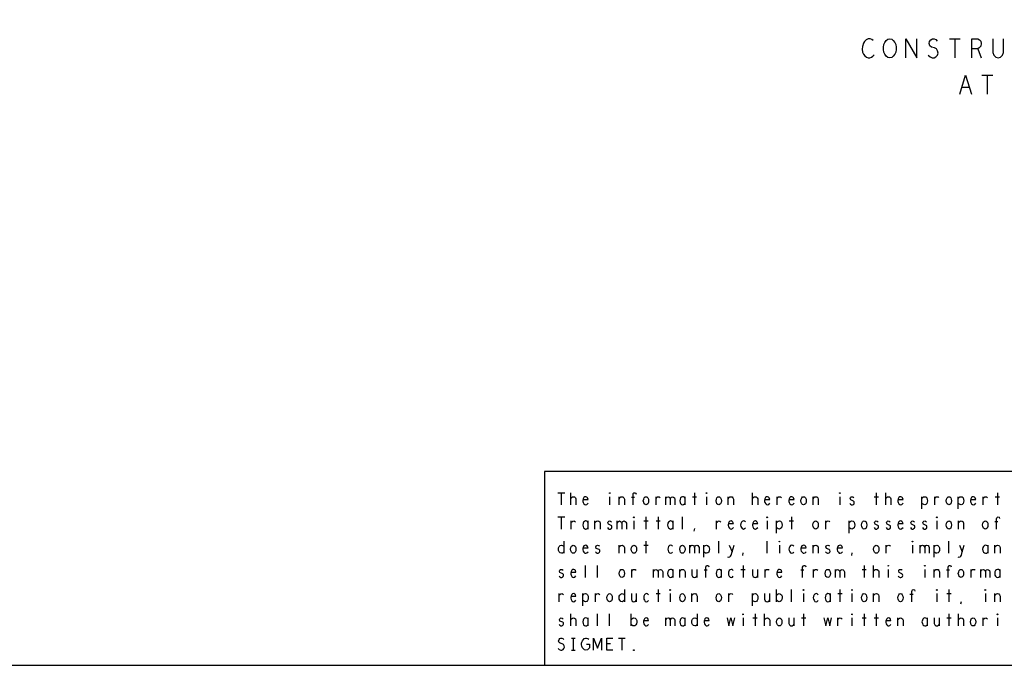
# Model space of a CAD drawing. Extents: x 28 to 61, y 25 to 46.
# Tile 31 of 49: x 44.4 to 52.6, y 25 to 30.3. Entities that reach past the tile are written whole.
import ezdxf

# ---------------------------------------------------------------- set-up
doc = ezdxf.new("R2010")
doc.units = 0
doc.layers.add('RVP8-IFD_E_fab', color=2, linetype='CONTINUOUS')

msp = doc.modelspace()

# ---------------------------------------------------------------- linework, layer by layer
at = {"layer": 'RVP8-IFD_E_fab'}
for points in [[(27.97, 24.965), (60.97, 24.965), (60.97, 45.965), (27.97, 45.965), (27.97, 24.965), (27.97, 24.965)], [(51.619, 29.98), (51.603, 29.983), (51.59, 29.993), (51.578, 30.009), (51.57, 30.027), (51.566, 30.048), (51.566, 30.068), (51.57, 30.089), (51.578, 30.107), (51.59, 30.123), (51.603, 30.133), (51.619, 30.136), (51.635, 30.133), (51.648, 30.123), (51.66, 30.107), (51.668, 30.089), (51.672, 30.068), (51.672, 30.048), (51.668, 30.027), (51.66, 30.009), (51.648, 29.993), (51.635, 29.983), (51.619, 29.98)], [(49.307, 26.383), (49.305, 26.385), (49.305, 26.388), (49.307, 26.39), (49.31, 26.388), (49.31, 26.385), (49.307, 26.383)], [(49.607, 26.29), (49.6, 26.292), (49.592, 26.298), (49.588, 26.31), (49.585, 26.323), (49.588, 26.337), (49.592, 26.348), (49.6, 26.355), (49.607, 26.357), (49.615, 26.355), (49.623, 26.348), (49.627, 26.337), (49.629, 26.323), (49.627, 26.31), (49.623, 26.298), (49.615, 26.292), (49.607, 26.29)], [(50.107, 26.383), (50.105, 26.385), (50.105, 26.388), (50.107, 26.39), (50.11, 26.388), (50.11, 26.385), (50.107, 26.383)], [(50.208, 26.29), (50.2, 26.292), (50.193, 26.298), (50.188, 26.31), (50.185, 26.323), (50.188, 26.337), (50.193, 26.348), (50.2, 26.355), (50.208, 26.357), (50.215, 26.355), (50.222, 26.348), (50.228, 26.337), (50.229, 26.323), (50.228, 26.31), (50.222, 26.298), (50.215, 26.292), (50.208, 26.29)], [(50.908, 26.29), (50.9, 26.292), (50.893, 26.298), (50.888, 26.31), (50.885, 26.323), (50.888, 26.337), (50.893, 26.348), (50.9, 26.355), (50.908, 26.357), (50.915, 26.355), (50.923, 26.348), (50.928, 26.337), (50.929, 26.323), (50.928, 26.31), (50.923, 26.298), (50.915, 26.292), (50.908, 26.29)], [(51.208, 26.383), (51.205, 26.385), (51.205, 26.388), (51.208, 26.39), (51.21, 26.388), (51.21, 26.385), (51.208, 26.383)], [(52.107, 26.29), (52.1, 26.292), (52.092, 26.298), (52.088, 26.31), (52.085, 26.323), (52.088, 26.337), (52.092, 26.348), (52.1, 26.355), (52.107, 26.357), (52.115, 26.355), (52.123, 26.348), (52.127, 26.337), (52.129, 26.323), (52.127, 26.31), (52.123, 26.298), (52.115, 26.292), (52.107, 26.29)], [(49.507, 26.183), (49.505, 26.185), (49.505, 26.188), (49.507, 26.19), (49.51, 26.188), (49.51, 26.185), (49.507, 26.183)], [(50.607, 26.183), (50.605, 26.185), (50.605, 26.188), (50.607, 26.19), (50.61, 26.188), (50.61, 26.185), (50.607, 26.183)], [(52.007, 26.183), (52.005, 26.185), (52.005, 26.188), (52.007, 26.19), (52.01, 26.188), (52.01, 26.185), (52.007, 26.183)], [(51.007, 26.09), (51, 26.092), (50.993, 26.098), (50.987, 26.11), (50.985, 26.123), (50.987, 26.137), (50.993, 26.148), (51, 26.155), (51.007, 26.157), (51.015, 26.155), (51.022, 26.148), (51.028, 26.137), (51.029, 26.123), (51.028, 26.11), (51.022, 26.098), (51.015, 26.092), (51.007, 26.09)], [(51.408, 26.09), (51.4, 26.092), (51.393, 26.098), (51.388, 26.11), (51.385, 26.123), (51.388, 26.137), (51.393, 26.148), (51.4, 26.155), (51.408, 26.157), (51.415, 26.155), (51.423, 26.148), (51.428, 26.137), (51.429, 26.123), (51.428, 26.11), (51.423, 26.098), (51.415, 26.092), (51.408, 26.09)], [(52.107, 26.09), (52.1, 26.092), (52.092, 26.098), (52.088, 26.11), (52.085, 26.123), (52.088, 26.137), (52.092, 26.148), (52.1, 26.155), (52.107, 26.157), (52.115, 26.155), (52.123, 26.148), (52.127, 26.137), (52.129, 26.123), (52.127, 26.11), (52.123, 26.098), (52.115, 26.092), (52.107, 26.09)], [(52.408, 26.09), (52.4, 26.092), (52.393, 26.098), (52.388, 26.11), (52.385, 26.123), (52.388, 26.137), (52.393, 26.148), (52.4, 26.155), (52.408, 26.157), (52.415, 26.155), (52.423, 26.148), (52.428, 26.137), (52.429, 26.123), (52.428, 26.11), (52.423, 26.098), (52.415, 26.092), (52.408, 26.09)], [(49.007, 25.89), (49, 25.892), (48.993, 25.898), (48.987, 25.91), (48.985, 25.923), (48.987, 25.937), (48.993, 25.948), (49, 25.955), (49.007, 25.957), (49.015, 25.955), (49.022, 25.948), (49.028, 25.937), (49.029, 25.923), (49.028, 25.91), (49.022, 25.898), (49.015, 25.892), (49.007, 25.89)], [(49.507, 25.89), (49.5, 25.892), (49.493, 25.898), (49.487, 25.91), (49.485, 25.923), (49.487, 25.937), (49.493, 25.948), (49.5, 25.955), (49.507, 25.957), (49.515, 25.955), (49.522, 25.948), (49.528, 25.937), (49.529, 25.923), (49.528, 25.91), (49.522, 25.898), (49.515, 25.892), (49.507, 25.89)], [(49.908, 25.89), (49.9, 25.892), (49.893, 25.898), (49.888, 25.91), (49.885, 25.923), (49.888, 25.937), (49.893, 25.948), (49.9, 25.955), (49.908, 25.957), (49.915, 25.955), (49.923, 25.948), (49.928, 25.937), (49.929, 25.923), (49.928, 25.91), (49.923, 25.898), (49.915, 25.892), (49.908, 25.89)], [(50.708, 25.983), (50.705, 25.985), (50.705, 25.988), (50.708, 25.99), (50.71, 25.988), (50.71, 25.985), (50.708, 25.983)], [(51.507, 25.89), (51.5, 25.892), (51.493, 25.898), (51.487, 25.91), (51.485, 25.923), (51.487, 25.937), (51.493, 25.948), (51.5, 25.955), (51.507, 25.957), (51.515, 25.955), (51.522, 25.948), (51.528, 25.937), (51.529, 25.923), (51.528, 25.91), (51.522, 25.898), (51.515, 25.892), (51.507, 25.89)], [(51.807, 25.983), (51.805, 25.985), (51.805, 25.988), (51.807, 25.99), (51.81, 25.988), (51.81, 25.985), (51.807, 25.983)], [(51.607, 25.783), (51.605, 25.785), (51.605, 25.788), (51.607, 25.79), (51.61, 25.788), (51.61, 25.785), (51.607, 25.783)], [(51.908, 25.783), (51.905, 25.785), (51.905, 25.788), (51.908, 25.79), (51.91, 25.788), (51.91, 25.785), (51.908, 25.783)], [(49.408, 25.69), (49.4, 25.692), (49.393, 25.698), (49.388, 25.71), (49.385, 25.723), (49.388, 25.737), (49.393, 25.748), (49.4, 25.755), (49.408, 25.757), (49.415, 25.755), (49.423, 25.748), (49.428, 25.737), (49.429, 25.723), (49.428, 25.71), (49.423, 25.698), (49.415, 25.692), (49.408, 25.69)], [(51.107, 25.69), (51.1, 25.692), (51.092, 25.698), (51.088, 25.71), (51.085, 25.723), (51.088, 25.737), (51.092, 25.748), (51.1, 25.755), (51.107, 25.757), (51.115, 25.755), (51.123, 25.748), (51.127, 25.737), (51.129, 25.723), (51.127, 25.71), (51.123, 25.698), (51.115, 25.692), (51.107, 25.69)], [(52.208, 25.69), (52.2, 25.692), (52.193, 25.698), (52.188, 25.71), (52.185, 25.723), (52.188, 25.737), (52.193, 25.748), (52.2, 25.755), (52.208, 25.757), (52.215, 25.755), (52.222, 25.748), (52.228, 25.737), (52.229, 25.723), (52.228, 25.71), (52.222, 25.698), (52.215, 25.692), (52.208, 25.69)], [(49.307, 25.49), (49.3, 25.492), (49.292, 25.498), (49.287, 25.51), (49.285, 25.523), (49.287, 25.537), (49.292, 25.548), (49.3, 25.555), (49.307, 25.557), (49.315, 25.555), (49.322, 25.548), (49.327, 25.537), (49.329, 25.523), (49.327, 25.51), (49.322, 25.498), (49.315, 25.492), (49.307, 25.49)], [(49.807, 25.583), (49.805, 25.585), (49.805, 25.588), (49.807, 25.59), (49.81, 25.588), (49.81, 25.585), (49.807, 25.583)], [(49.908, 25.49), (49.9, 25.492), (49.893, 25.498), (49.888, 25.51), (49.885, 25.523), (49.888, 25.537), (49.893, 25.548), (49.9, 25.555), (49.908, 25.557), (49.915, 25.555), (49.923, 25.548), (49.928, 25.537), (49.929, 25.523), (49.928, 25.51), (49.923, 25.498), (49.915, 25.492), (49.908, 25.49)], [(50.208, 25.49), (50.2, 25.492), (50.193, 25.498), (50.188, 25.51), (50.185, 25.523), (50.188, 25.537), (50.193, 25.548), (50.2, 25.555), (50.208, 25.557), (50.215, 25.555), (50.222, 25.548), (50.228, 25.537), (50.229, 25.523), (50.228, 25.51), (50.222, 25.498), (50.215, 25.492), (50.208, 25.49)], [(50.908, 25.583), (50.905, 25.585), (50.905, 25.588), (50.908, 25.59), (50.91, 25.588), (50.91, 25.585), (50.908, 25.583)], [(51.307, 25.583), (51.305, 25.585), (51.305, 25.588), (51.307, 25.59), (51.31, 25.588), (51.31, 25.585), (51.307, 25.583)], [(51.408, 25.49), (51.4, 25.492), (51.393, 25.498), (51.388, 25.51), (51.385, 25.523), (51.388, 25.537), (51.393, 25.548), (51.4, 25.555), (51.408, 25.557), (51.415, 25.555), (51.423, 25.548), (51.428, 25.537), (51.429, 25.523), (51.428, 25.51), (51.423, 25.498), (51.415, 25.492), (51.408, 25.49)], [(51.708, 25.49), (51.7, 25.492), (51.693, 25.498), (51.688, 25.51), (51.685, 25.523), (51.688, 25.537), (51.693, 25.548), (51.7, 25.555), (51.708, 25.557), (51.715, 25.555), (51.722, 25.548), (51.728, 25.537), (51.729, 25.523), (51.728, 25.51), (51.722, 25.498), (51.715, 25.492), (51.708, 25.49)], [(52.007, 25.583), (52.005, 25.585), (52.005, 25.588), (52.007, 25.59), (52.01, 25.588), (52.01, 25.585), (52.007, 25.583)], [(52.408, 25.583), (52.405, 25.585), (52.405, 25.588), (52.408, 25.59), (52.41, 25.588), (52.41, 25.585), (52.408, 25.583)], [(50.408, 25.383), (50.405, 25.385), (50.405, 25.388), (50.408, 25.39), (50.41, 25.388), (50.41, 25.385), (50.408, 25.383)], [(50.708, 25.29), (50.7, 25.292), (50.693, 25.298), (50.688, 25.31), (50.685, 25.323), (50.688, 25.337), (50.693, 25.348), (50.7, 25.355), (50.708, 25.357), (50.715, 25.355), (50.722, 25.348), (50.728, 25.337), (50.729, 25.323), (50.728, 25.31), (50.722, 25.298), (50.715, 25.292), (50.708, 25.29)], [(51.307, 25.383), (51.305, 25.385), (51.305, 25.388), (51.307, 25.39), (51.31, 25.388), (51.31, 25.385), (51.307, 25.383)], [(52.307, 25.29), (52.3, 25.292), (52.292, 25.298), (52.287, 25.31), (52.285, 25.323), (52.287, 25.337), (52.292, 25.348), (52.3, 25.355), (52.307, 25.357), (52.315, 25.355), (52.322, 25.348), (52.327, 25.337), (52.329, 25.323), (52.327, 25.31), (52.322, 25.298), (52.315, 25.292), (52.307, 25.29)], [(52.507, 25.383), (52.505, 25.385), (52.505, 25.388), (52.507, 25.39), (52.51, 25.388), (52.51, 25.385), (52.507, 25.383)], [(49.507, 25.087), (49.505, 25.088), (49.505, 25.092), (49.507, 25.093), (49.51, 25.092), (49.51, 25.088), (49.507, 25.087), (49.507, 25.087)]]:
    msp.add_lwpolyline(points, close=True, dxfattribs=at)
for points in [[(51.483, 30.123), (51.471, 30.131), (51.458, 30.136), (51.442, 30.136), (51.424, 30.128), (51.411, 30.115), (51.401, 30.1), (51.393, 30.074), (51.391, 30.05), (51.395, 30.027), (51.401, 30.011), (51.413, 29.996), (51.426, 29.985), (51.44, 29.98), (51.454, 29.98), (51.467, 29.985), (51.479, 29.993), (51.489, 30.003)], [(51.753, 29.98), (51.753, 30.136), (51.843, 29.98), (51.843, 30.136)], [(51.936, 30.001), (51.952, 29.988), (51.969, 29.98), (51.985, 29.98), (52, 29.988), (52.012, 30.001), (52.018, 30.019), (52.014, 30.037), (52.004, 30.053), (51.987, 30.063), (51.963, 30.068), (51.95, 30.079), (51.944, 30.097), (51.948, 30.115), (51.958, 30.128), (51.971, 30.136), (51.985, 30.136), (51.999, 30.131), (52.01, 30.118)], [(52.111, 30.136), (52.201, 30.136)], [(52.156, 30.136), (52.156, 29.98)], [(52.296, 29.98), (52.296, 30.136), (52.345, 30.136), (52.36, 30.128), (52.37, 30.118), (52.374, 30.097), (52.37, 30.076), (52.358, 30.063), (52.345, 30.055), (52.296, 30.055)], [(52.471, 30.136), (52.471, 30.024), (52.479, 30.001), (52.494, 29.985), (52.514, 29.98), (52.534, 29.985), (52.549, 30.001), (52.557, 30.024), (52.557, 30.136)], [(52.345, 30.055), (52.374, 29.98)], [(52.197, 29.68), (52.245, 29.836), (52.294, 29.68)], [(52.38, 29.836), (52.469, 29.836)], [(52.424, 29.836), (52.424, 29.68)], [(52.277, 29.735), (52.214, 29.735)], [(54.77, 26.565), (48.77, 26.565), (48.77, 24.965)], [(48.879, 26.39), (48.936, 26.39)], [(48.908, 26.39), (48.908, 26.29)], [(48.986, 26.29), (48.986, 26.39)], [(48.986, 26.342), (48.993, 26.35), (48.999, 26.355), (49.009, 26.357), (49.016, 26.355), (49.025, 26.348), (49.029, 26.338), (49.029, 26.29)], [(49.089, 26.335), (49.129, 26.335), (49.125, 26.347), (49.119, 26.353), (49.11, 26.357), (49.101, 26.355), (49.094, 26.35), (49.089, 26.338), (49.086, 26.328), (49.086, 26.318), (49.089, 26.308), (49.095, 26.298), (49.103, 26.292), (49.111, 26.29), (49.12, 26.293), (49.129, 26.303)], [(49.307, 26.357), (49.307, 26.29)], [(49.386, 26.29), (49.386, 26.357)], [(49.386, 26.34), (49.391, 26.348), (49.399, 26.355), (49.409, 26.357), (49.417, 26.355), (49.425, 26.348), (49.429, 26.337), (49.429, 26.29)], [(49.511, 26.35), (49.486, 26.35)], [(49.5, 26.29), (49.5, 26.375), (49.502, 26.383), (49.507, 26.388), (49.515, 26.39), (49.522, 26.387), (49.526, 26.378)], [(49.69, 26.29), (49.69, 26.357)], [(49.69, 26.343), (49.696, 26.35), (49.702, 26.355), (49.711, 26.357), (49.717, 26.355), (49.725, 26.35)], [(49.77, 26.29), (49.77, 26.357)], [(49.77, 26.338), (49.774, 26.347), (49.78, 26.353), (49.789, 26.357), (49.798, 26.353), (49.804, 26.347), (49.807, 26.338), (49.807, 26.29)], [(49.807, 26.338), (49.811, 26.347), (49.818, 26.353), (49.826, 26.357), (49.835, 26.353), (49.841, 26.347), (49.845, 26.337), (49.845, 26.29)], [(49.93, 26.345), (49.925, 26.352), (49.917, 26.355), (49.909, 26.357), (49.9, 26.353), (49.893, 26.347), (49.888, 26.337), (49.885, 26.323), (49.888, 26.31), (49.893, 26.3), (49.9, 26.293), (49.909, 26.29), (49.917, 26.292), (49.925, 26.297), (49.93, 26.303)], [(49.93, 26.29), (49.93, 26.357)], [(49.99, 26.357), (50.025, 26.357)], [(50.007, 26.39), (50.007, 26.29)], [(50.107, 26.357), (50.107, 26.29)], [(50.286, 26.29), (50.286, 26.357)], [(50.286, 26.34), (50.291, 26.348), (50.299, 26.355), (50.309, 26.357), (50.318, 26.355), (50.325, 26.348), (50.329, 26.337), (50.329, 26.29)], [(50.486, 26.29), (50.486, 26.39)], [(50.486, 26.342), (50.493, 26.35), (50.499, 26.355), (50.509, 26.357), (50.516, 26.355), (50.525, 26.348), (50.529, 26.338), (50.529, 26.29)], [(50.589, 26.335), (50.629, 26.335), (50.625, 26.347), (50.619, 26.353), (50.61, 26.357), (50.601, 26.355), (50.594, 26.35), (50.589, 26.338), (50.586, 26.328), (50.586, 26.318), (50.589, 26.308), (50.595, 26.298), (50.603, 26.292), (50.611, 26.29), (50.62, 26.293), (50.629, 26.303)], [(50.69, 26.29), (50.69, 26.357)], [(50.69, 26.343), (50.696, 26.35), (50.702, 26.355), (50.711, 26.357), (50.717, 26.355), (50.725, 26.35)], [(50.789, 26.335), (50.829, 26.335), (50.825, 26.347), (50.819, 26.353), (50.81, 26.357), (50.801, 26.355), (50.794, 26.35), (50.789, 26.338), (50.786, 26.328), (50.786, 26.318), (50.789, 26.308), (50.795, 26.298), (50.803, 26.292), (50.811, 26.29), (50.82, 26.293), (50.829, 26.303)], [(50.986, 26.29), (50.986, 26.357)], [(50.986, 26.34), (50.991, 26.348), (50.999, 26.355), (51.009, 26.357), (51.018, 26.355), (51.025, 26.348), (51.029, 26.337), (51.029, 26.29)], [(51.208, 26.357), (51.208, 26.29)], [(51.289, 26.302), (51.295, 26.295), (51.304, 26.29), (51.311, 26.29), (51.319, 26.293), (51.324, 26.298), (51.326, 26.305), (51.325, 26.315), (51.32, 26.32), (51.298, 26.33), (51.292, 26.342), (51.295, 26.35), (51.3, 26.355), (51.307, 26.357), (51.315, 26.355), (51.322, 26.35)], [(51.49, 26.357), (51.525, 26.357)], [(51.507, 26.39), (51.507, 26.29)], [(51.586, 26.29), (51.586, 26.39)], [(51.586, 26.342), (51.592, 26.35), (51.599, 26.355), (51.609, 26.357), (51.616, 26.355), (51.625, 26.348), (51.629, 26.338), (51.629, 26.29)], [(51.689, 26.335), (51.729, 26.335), (51.725, 26.347), (51.719, 26.353), (51.71, 26.357), (51.701, 26.355), (51.694, 26.35), (51.689, 26.338), (51.686, 26.328), (51.686, 26.318), (51.689, 26.308), (51.695, 26.298), (51.702, 26.292), (51.711, 26.29), (51.72, 26.293), (51.729, 26.303)], [(51.885, 26.257), (51.885, 26.357)], [(51.885, 26.342), (51.891, 26.35), (51.897, 26.355), (51.908, 26.357), (51.916, 26.355), (51.925, 26.347), (51.929, 26.335), (51.93, 26.323), (51.929, 26.312), (51.925, 26.3), (51.917, 26.293), (51.908, 26.29), (51.899, 26.292), (51.89, 26.297), (51.885, 26.303)], [(51.99, 26.29), (51.99, 26.357)], [(51.99, 26.343), (51.996, 26.35), (52.002, 26.355), (52.011, 26.357), (52.018, 26.355), (52.025, 26.35)], [(52.185, 26.257), (52.185, 26.357)], [(52.185, 26.342), (52.191, 26.35), (52.197, 26.355), (52.208, 26.357), (52.216, 26.355), (52.225, 26.347), (52.229, 26.335), (52.23, 26.323), (52.229, 26.312), (52.225, 26.3), (52.217, 26.293), (52.208, 26.29), (52.199, 26.292), (52.19, 26.297), (52.185, 26.303)], [(52.289, 26.335), (52.329, 26.335), (52.325, 26.347), (52.319, 26.353), (52.31, 26.357), (52.301, 26.355), (52.294, 26.35), (52.289, 26.338), (52.286, 26.328), (52.286, 26.318), (52.289, 26.308), (52.295, 26.298), (52.303, 26.292), (52.311, 26.29), (52.32, 26.293), (52.329, 26.303)], [(52.39, 26.29), (52.39, 26.357)], [(52.39, 26.343), (52.396, 26.35), (52.403, 26.355), (52.411, 26.357), (52.417, 26.355), (52.425, 26.35)], [(52.49, 26.357), (52.525, 26.357)], [(52.507, 26.39), (52.507, 26.29)], [(48.879, 26.19), (48.936, 26.19)], [(48.908, 26.19), (48.908, 26.09)], [(49.607, 26.19), (49.607, 26.09)], [(49.708, 26.19), (49.708, 26.09)], [(49.908, 26.09), (49.908, 26.19)], [(50.807, 26.19), (50.807, 26.09)], [(52.5, 26.09), (52.5, 26.175), (52.502, 26.183), (52.507, 26.188), (52.515, 26.19), (52.522, 26.187), (52.526, 26.178)], [(48.99, 26.09), (48.99, 26.157)], [(48.99, 26.143), (48.996, 26.15), (49.002, 26.155), (49.011, 26.157), (49.018, 26.155), (49.025, 26.15)], [(49.13, 26.145), (49.125, 26.152), (49.118, 26.155), (49.109, 26.157), (49.1, 26.153), (49.092, 26.147), (49.088, 26.137), (49.085, 26.123), (49.088, 26.11), (49.092, 26.1), (49.1, 26.093), (49.109, 26.09), (49.118, 26.092), (49.125, 26.097), (49.13, 26.103)], [(49.13, 26.09), (49.13, 26.157)], [(49.186, 26.09), (49.186, 26.157)], [(49.186, 26.14), (49.191, 26.148), (49.199, 26.155), (49.209, 26.157), (49.217, 26.155), (49.225, 26.148), (49.229, 26.137), (49.229, 26.09)], [(49.289, 26.102), (49.295, 26.095), (49.304, 26.09), (49.311, 26.09), (49.319, 26.093), (49.324, 26.098), (49.326, 26.105), (49.325, 26.115), (49.32, 26.12), (49.298, 26.13), (49.292, 26.142), (49.295, 26.15), (49.3, 26.155), (49.307, 26.157), (49.315, 26.155), (49.322, 26.15)], [(49.37, 26.09), (49.37, 26.157)], [(49.37, 26.138), (49.374, 26.147), (49.38, 26.153), (49.389, 26.157), (49.397, 26.153), (49.404, 26.147), (49.408, 26.138), (49.408, 26.09)], [(49.408, 26.138), (49.411, 26.147), (49.417, 26.153), (49.426, 26.157), (49.435, 26.153), (49.441, 26.147), (49.445, 26.137), (49.445, 26.09)], [(49.507, 26.157), (49.507, 26.09)], [(49.59, 26.157), (49.625, 26.157)], [(49.69, 26.157), (49.725, 26.157)], [(49.83, 26.145), (49.825, 26.152), (49.818, 26.155), (49.809, 26.157), (49.8, 26.153), (49.792, 26.147), (49.787, 26.137), (49.785, 26.123), (49.787, 26.11), (49.792, 26.1), (49.8, 26.093), (49.809, 26.09), (49.818, 26.092), (49.825, 26.097), (49.83, 26.103)], [(49.83, 26.09), (49.83, 26.157)], [(50.005, 26.072), (50.01, 26.093)], [(50.19, 26.09), (50.19, 26.157)], [(50.19, 26.143), (50.196, 26.15), (50.202, 26.155), (50.211, 26.157), (50.217, 26.155), (50.225, 26.15)], [(50.289, 26.135), (50.329, 26.135), (50.325, 26.147), (50.319, 26.153), (50.31, 26.157), (50.301, 26.155), (50.294, 26.15), (50.289, 26.138), (50.286, 26.128), (50.286, 26.118), (50.289, 26.108), (50.295, 26.098), (50.303, 26.092), (50.311, 26.09), (50.32, 26.093), (50.329, 26.103)], [(50.428, 26.148), (50.419, 26.155), (50.411, 26.157), (50.401, 26.153), (50.394, 26.147), (50.389, 26.135), (50.388, 26.123), (50.389, 26.112), (50.394, 26.102), (50.401, 26.093), (50.411, 26.09), (50.42, 26.093), (50.428, 26.1)], [(50.489, 26.135), (50.529, 26.135), (50.525, 26.147), (50.519, 26.153), (50.51, 26.157), (50.501, 26.155), (50.494, 26.15), (50.489, 26.138), (50.486, 26.128), (50.486, 26.118), (50.489, 26.108), (50.495, 26.098), (50.502, 26.092), (50.511, 26.09), (50.52, 26.093), (50.529, 26.103)], [(50.607, 26.157), (50.607, 26.09)], [(50.685, 26.057), (50.685, 26.157)], [(50.685, 26.142), (50.691, 26.15), (50.697, 26.155), (50.708, 26.157), (50.716, 26.155), (50.725, 26.147), (50.729, 26.135), (50.73, 26.123), (50.729, 26.112), (50.725, 26.1), (50.717, 26.093), (50.708, 26.09), (50.699, 26.092), (50.69, 26.097), (50.685, 26.103)], [(50.79, 26.157), (50.825, 26.157)], [(51.09, 26.09), (51.09, 26.157)], [(51.09, 26.143), (51.096, 26.15), (51.103, 26.155), (51.111, 26.157), (51.118, 26.155), (51.125, 26.15)], [(51.285, 26.057), (51.285, 26.157)], [(51.285, 26.142), (51.291, 26.15), (51.298, 26.155), (51.307, 26.157), (51.316, 26.155), (51.325, 26.147), (51.329, 26.135), (51.33, 26.123), (51.329, 26.112), (51.325, 26.1), (51.318, 26.093), (51.307, 26.09), (51.299, 26.092), (51.29, 26.097), (51.285, 26.103)], [(51.489, 26.102), (51.495, 26.095), (51.504, 26.09), (51.511, 26.09), (51.519, 26.093), (51.524, 26.098), (51.526, 26.105), (51.525, 26.115), (51.52, 26.12), (51.498, 26.13), (51.493, 26.142), (51.495, 26.15), (51.5, 26.155), (51.507, 26.157), (51.515, 26.155), (51.522, 26.15)], [(51.589, 26.102), (51.595, 26.095), (51.604, 26.09), (51.611, 26.09), (51.619, 26.093), (51.624, 26.098), (51.626, 26.105), (51.625, 26.115), (51.62, 26.12), (51.597, 26.13), (51.592, 26.142), (51.595, 26.15), (51.6, 26.155), (51.607, 26.157), (51.615, 26.155), (51.623, 26.15)], [(51.689, 26.135), (51.729, 26.135), (51.725, 26.147), (51.719, 26.153), (51.71, 26.157), (51.701, 26.155), (51.694, 26.15), (51.689, 26.138), (51.686, 26.128), (51.686, 26.118), (51.689, 26.108), (51.695, 26.098), (51.702, 26.092), (51.711, 26.09), (51.72, 26.093), (51.729, 26.103)], [(51.789, 26.102), (51.795, 26.095), (51.804, 26.09), (51.811, 26.09), (51.819, 26.093), (51.824, 26.098), (51.826, 26.105), (51.825, 26.115), (51.82, 26.12), (51.798, 26.13), (51.792, 26.142), (51.795, 26.15), (51.8, 26.155), (51.807, 26.157), (51.815, 26.155), (51.822, 26.15)], [(51.889, 26.102), (51.895, 26.095), (51.904, 26.09), (51.911, 26.09), (51.919, 26.093), (51.924, 26.098), (51.926, 26.105), (51.925, 26.115), (51.92, 26.12), (51.897, 26.13), (51.893, 26.142), (51.895, 26.15), (51.9, 26.155), (51.908, 26.157), (51.915, 26.155), (51.923, 26.15)], [(52.007, 26.157), (52.007, 26.09)], [(52.186, 26.09), (52.186, 26.157)], [(52.186, 26.14), (52.191, 26.148), (52.199, 26.155), (52.209, 26.157), (52.217, 26.155), (52.225, 26.148), (52.229, 26.137), (52.229, 26.09)], [(52.511, 26.15), (52.486, 26.15)], [(48.93, 25.905), (48.925, 25.897), (48.917, 25.892), (48.909, 25.89), (48.899, 25.893), (48.891, 25.902), (48.886, 25.912), (48.885, 25.923), (48.886, 25.935), (48.891, 25.945), (48.899, 25.953), (48.909, 25.957), (48.917, 25.955), (48.924, 25.952), (48.93, 25.945)], [(48.93, 25.99), (48.93, 25.89)], [(49.089, 25.935), (49.129, 25.935), (49.125, 25.947), (49.119, 25.953), (49.11, 25.957), (49.101, 25.955), (49.094, 25.95), (49.089, 25.938), (49.086, 25.928), (49.086, 25.918), (49.089, 25.908), (49.095, 25.898), (49.103, 25.892), (49.111, 25.89), (49.12, 25.893), (49.129, 25.903)], [(49.189, 25.902), (49.195, 25.895), (49.204, 25.89), (49.211, 25.89), (49.219, 25.893), (49.224, 25.898), (49.226, 25.905), (49.225, 25.915), (49.22, 25.92), (49.197, 25.93), (49.193, 25.942), (49.195, 25.95), (49.2, 25.955), (49.208, 25.957), (49.215, 25.955), (49.222, 25.95)], [(49.386, 25.89), (49.386, 25.957)], [(49.386, 25.94), (49.391, 25.948), (49.399, 25.955), (49.409, 25.957), (49.417, 25.955), (49.425, 25.948), (49.429, 25.937), (49.429, 25.89)], [(49.59, 25.957), (49.625, 25.957)], [(49.607, 25.99), (49.607, 25.89)], [(49.827, 25.948), (49.819, 25.955), (49.811, 25.957), (49.801, 25.953), (49.794, 25.947), (49.789, 25.935), (49.787, 25.923), (49.789, 25.912), (49.794, 25.902), (49.801, 25.893), (49.811, 25.89), (49.82, 25.893), (49.827, 25.9)], [(49.97, 25.89), (49.97, 25.957)], [(49.97, 25.938), (49.974, 25.947), (49.98, 25.953), (49.989, 25.957), (49.998, 25.953), (50.004, 25.947), (50.007, 25.938), (50.007, 25.89)], [(50.007, 25.938), (50.011, 25.947), (50.018, 25.953), (50.026, 25.957), (50.035, 25.953), (50.041, 25.947), (50.045, 25.937), (50.045, 25.89)], [(50.085, 25.857), (50.085, 25.957)], [(50.085, 25.942), (50.091, 25.95), (50.097, 25.955), (50.107, 25.957), (50.116, 25.955), (50.125, 25.947), (50.129, 25.935), (50.13, 25.923), (50.129, 25.912), (50.125, 25.9), (50.118, 25.893), (50.107, 25.89), (50.099, 25.892), (50.09, 25.897), (50.085, 25.903)], [(50.208, 25.89), (50.208, 25.99)], [(50.281, 25.86), (50.289, 25.857), (50.299, 25.86), (50.305, 25.867), (50.31, 25.875), (50.318, 25.902), (50.334, 25.957)], [(50.294, 25.957), (50.318, 25.902)], [(50.607, 25.89), (50.607, 25.99)], [(50.708, 25.957), (50.708, 25.89)], [(50.827, 25.948), (50.819, 25.955), (50.811, 25.957), (50.801, 25.953), (50.794, 25.947), (50.789, 25.935), (50.787, 25.923), (50.789, 25.912), (50.794, 25.902), (50.801, 25.893), (50.811, 25.89), (50.82, 25.893), (50.827, 25.9)], [(50.889, 25.935), (50.929, 25.935), (50.925, 25.947), (50.919, 25.953), (50.91, 25.957), (50.901, 25.955), (50.894, 25.95), (50.889, 25.938), (50.886, 25.928), (50.886, 25.918), (50.889, 25.908), (50.895, 25.898), (50.903, 25.892), (50.911, 25.89), (50.92, 25.893), (50.929, 25.903)], [(50.986, 25.89), (50.986, 25.957)], [(50.986, 25.94), (50.991, 25.948), (50.999, 25.955), (51.009, 25.957), (51.018, 25.955), (51.025, 25.948), (51.029, 25.937), (51.029, 25.89)], [(51.089, 25.902), (51.095, 25.895), (51.104, 25.89), (51.111, 25.89), (51.119, 25.893), (51.124, 25.898), (51.126, 25.905), (51.125, 25.915), (51.12, 25.92), (51.097, 25.93), (51.092, 25.942), (51.095, 25.95), (51.1, 25.955), (51.107, 25.957), (51.115, 25.955), (51.123, 25.95)], [(51.189, 25.935), (51.229, 25.935), (51.225, 25.947), (51.219, 25.953), (51.21, 25.957), (51.201, 25.955), (51.194, 25.95), (51.189, 25.938), (51.186, 25.928), (51.186, 25.918), (51.189, 25.908), (51.195, 25.898), (51.202, 25.892), (51.211, 25.89), (51.22, 25.893), (51.229, 25.903)], [(51.59, 25.89), (51.59, 25.957)], [(51.59, 25.943), (51.596, 25.95), (51.603, 25.955), (51.611, 25.957), (51.618, 25.955), (51.625, 25.95)], [(51.807, 25.957), (51.807, 25.89)], [(51.87, 25.89), (51.87, 25.957)], [(51.87, 25.938), (51.874, 25.947), (51.88, 25.953), (51.889, 25.957), (51.897, 25.953), (51.904, 25.947), (51.908, 25.938), (51.908, 25.89)], [(51.908, 25.938), (51.911, 25.947), (51.917, 25.953), (51.926, 25.957), (51.935, 25.953), (51.941, 25.947), (51.945, 25.937), (51.945, 25.89)], [(51.985, 25.857), (51.985, 25.957)], [(51.985, 25.942), (51.991, 25.95), (51.998, 25.955), (52.007, 25.957), (52.016, 25.955), (52.025, 25.947), (52.029, 25.935), (52.03, 25.923), (52.029, 25.912), (52.025, 25.9), (52.018, 25.893), (52.007, 25.89), (51.999, 25.892), (51.99, 25.897), (51.985, 25.903)], [(52.107, 25.89), (52.107, 25.99)], [(52.181, 25.86), (52.189, 25.857), (52.199, 25.86), (52.205, 25.867), (52.21, 25.875), (52.217, 25.902), (52.234, 25.957)], [(52.194, 25.957), (52.217, 25.902)], [(52.43, 25.945), (52.425, 25.952), (52.417, 25.955), (52.409, 25.957), (52.4, 25.953), (52.393, 25.947), (52.388, 25.937), (52.385, 25.923), (52.388, 25.91), (52.393, 25.9), (52.4, 25.893), (52.409, 25.89), (52.417, 25.892), (52.425, 25.897), (52.43, 25.903)], [(52.43, 25.89), (52.43, 25.957)], [(52.486, 25.89), (52.486, 25.957)], [(52.486, 25.94), (52.491, 25.948), (52.499, 25.955), (52.509, 25.957), (52.518, 25.955), (52.525, 25.948), (52.529, 25.937), (52.529, 25.89)], [(50.405, 25.872), (50.41, 25.893)], [(51.305, 25.872), (51.31, 25.893)], [(49.107, 25.69), (49.107, 25.79)], [(49.208, 25.69), (49.208, 25.79)], [(50.1, 25.69), (50.1, 25.775), (50.103, 25.783), (50.107, 25.788), (50.115, 25.79), (50.123, 25.787), (50.126, 25.778)], [(50.408, 25.79), (50.408, 25.69)], [(50.9, 25.69), (50.9, 25.775), (50.903, 25.783), (50.908, 25.788), (50.915, 25.79), (50.923, 25.787), (50.926, 25.778)], [(51.408, 25.79), (51.408, 25.69)], [(51.486, 25.69), (51.486, 25.79)], [(52.1, 25.69), (52.1, 25.775), (52.103, 25.783), (52.107, 25.788), (52.115, 25.79), (52.123, 25.787), (52.126, 25.778)], [(48.889, 25.702), (48.895, 25.695), (48.904, 25.69), (48.911, 25.69), (48.919, 25.693), (48.924, 25.698), (48.926, 25.705), (48.925, 25.715), (48.92, 25.72), (48.897, 25.73), (48.893, 25.742), (48.895, 25.75), (48.9, 25.755), (48.908, 25.757), (48.915, 25.755), (48.923, 25.75)], [(48.989, 25.735), (49.029, 25.735), (49.025, 25.747), (49.019, 25.753), (49.01, 25.757), (49.001, 25.755), (48.994, 25.75), (48.989, 25.738), (48.986, 25.728), (48.986, 25.718), (48.989, 25.708), (48.995, 25.698), (49.002, 25.692), (49.011, 25.69), (49.02, 25.693), (49.029, 25.703)], [(49.49, 25.69), (49.49, 25.757)], [(49.49, 25.743), (49.496, 25.75), (49.502, 25.755), (49.511, 25.757), (49.518, 25.755), (49.525, 25.75)], [(49.67, 25.69), (49.67, 25.757)], [(49.67, 25.738), (49.674, 25.747), (49.68, 25.753), (49.689, 25.757), (49.697, 25.753), (49.704, 25.747), (49.708, 25.738), (49.708, 25.69)], [(49.708, 25.738), (49.711, 25.747), (49.717, 25.753), (49.726, 25.757), (49.735, 25.753), (49.741, 25.747), (49.745, 25.737), (49.745, 25.69)], [(49.83, 25.745), (49.825, 25.752), (49.818, 25.755), (49.809, 25.757), (49.8, 25.753), (49.792, 25.747), (49.787, 25.737), (49.785, 25.723), (49.787, 25.71), (49.792, 25.7), (49.8, 25.693), (49.809, 25.69), (49.818, 25.692), (49.825, 25.697), (49.83, 25.703)], [(49.83, 25.69), (49.83, 25.757)], [(49.886, 25.69), (49.886, 25.757)], [(49.886, 25.74), (49.891, 25.748), (49.899, 25.755), (49.909, 25.757), (49.917, 25.755), (49.925, 25.748), (49.929, 25.737), (49.929, 25.69)], [(49.986, 25.757), (49.986, 25.71), (49.991, 25.698), (49.999, 25.692), (50.007, 25.69), (50.016, 25.692), (50.024, 25.698), (50.029, 25.71)], [(50.029, 25.69), (50.029, 25.757)], [(50.111, 25.75), (50.086, 25.75)], [(50.23, 25.745), (50.225, 25.752), (50.217, 25.755), (50.209, 25.757), (50.2, 25.753), (50.193, 25.747), (50.188, 25.737), (50.185, 25.723), (50.188, 25.71), (50.193, 25.7), (50.2, 25.693), (50.209, 25.69), (50.217, 25.692), (50.225, 25.697), (50.23, 25.703)], [(50.23, 25.69), (50.23, 25.757)], [(50.327, 25.748), (50.319, 25.755), (50.311, 25.757), (50.301, 25.753), (50.294, 25.747), (50.289, 25.735), (50.287, 25.723), (50.289, 25.712), (50.294, 25.702), (50.301, 25.693), (50.311, 25.69), (50.32, 25.693), (50.327, 25.7)], [(50.39, 25.757), (50.425, 25.757)], [(50.486, 25.757), (50.486, 25.71), (50.491, 25.698), (50.499, 25.692), (50.507, 25.69), (50.516, 25.692), (50.524, 25.698), (50.529, 25.71)], [(50.529, 25.69), (50.529, 25.757)], [(50.59, 25.69), (50.59, 25.757)], [(50.59, 25.743), (50.596, 25.75), (50.603, 25.755), (50.611, 25.757), (50.618, 25.755), (50.625, 25.75)], [(50.689, 25.735), (50.729, 25.735), (50.725, 25.747), (50.719, 25.753), (50.71, 25.757), (50.701, 25.755), (50.694, 25.75), (50.689, 25.738), (50.686, 25.728), (50.686, 25.718), (50.689, 25.708), (50.695, 25.698), (50.702, 25.692), (50.711, 25.69), (50.72, 25.693), (50.729, 25.703)], [(50.911, 25.75), (50.886, 25.75)], [(50.99, 25.69), (50.99, 25.757)], [(50.99, 25.743), (50.996, 25.75), (51.002, 25.755), (51.011, 25.757), (51.018, 25.755), (51.025, 25.75)], [(51.17, 25.69), (51.17, 25.757)], [(51.17, 25.738), (51.174, 25.747), (51.18, 25.753), (51.189, 25.757), (51.197, 25.753), (51.204, 25.747), (51.208, 25.738), (51.208, 25.69)], [(51.208, 25.738), (51.211, 25.747), (51.217, 25.753), (51.226, 25.757), (51.235, 25.753), (51.241, 25.747), (51.245, 25.737), (51.245, 25.69)], [(51.39, 25.757), (51.425, 25.757)], [(51.486, 25.742), (51.493, 25.75), (51.499, 25.755), (51.509, 25.757), (51.516, 25.755), (51.525, 25.748), (51.529, 25.738), (51.529, 25.69)], [(51.607, 25.757), (51.607, 25.69)], [(51.689, 25.702), (51.695, 25.695), (51.704, 25.69), (51.711, 25.69), (51.719, 25.693), (51.724, 25.698), (51.726, 25.705), (51.725, 25.715), (51.72, 25.72), (51.697, 25.73), (51.693, 25.742), (51.695, 25.75), (51.7, 25.755), (51.708, 25.757), (51.715, 25.755), (51.722, 25.75)], [(51.908, 25.757), (51.908, 25.69)], [(51.986, 25.69), (51.986, 25.757)], [(51.986, 25.74), (51.991, 25.748), (51.999, 25.755), (52.009, 25.757), (52.018, 25.755), (52.025, 25.748), (52.029, 25.737), (52.029, 25.69)], [(52.111, 25.75), (52.086, 25.75)], [(52.29, 25.69), (52.29, 25.757)], [(52.29, 25.743), (52.296, 25.75), (52.303, 25.755), (52.311, 25.757), (52.318, 25.755), (52.325, 25.75)], [(52.37, 25.69), (52.37, 25.757)], [(52.37, 25.738), (52.374, 25.747), (52.38, 25.753), (52.389, 25.757), (52.397, 25.753), (52.404, 25.747), (52.408, 25.738), (52.408, 25.69)], [(52.408, 25.738), (52.411, 25.747), (52.417, 25.753), (52.426, 25.757), (52.435, 25.753), (52.441, 25.747), (52.445, 25.737), (52.445, 25.69)], [(52.53, 25.745), (52.525, 25.752), (52.518, 25.755), (52.509, 25.757), (52.5, 25.753), (52.493, 25.747), (52.487, 25.737), (52.485, 25.723), (52.487, 25.71), (52.493, 25.7), (52.5, 25.693), (52.509, 25.69), (52.518, 25.692), (52.525, 25.697), (52.53, 25.703)], [(52.53, 25.69), (52.53, 25.757)], [(48.89, 25.49), (48.89, 25.557)], [(48.89, 25.543), (48.896, 25.55), (48.903, 25.555), (48.911, 25.557), (48.917, 25.555), (48.925, 25.55)], [(48.989, 25.535), (49.029, 25.535), (49.025, 25.547), (49.019, 25.553), (49.01, 25.557), (49.001, 25.555), (48.994, 25.55), (48.989, 25.538), (48.986, 25.528), (48.986, 25.518), (48.989, 25.508), (48.995, 25.498), (49.002, 25.492), (49.011, 25.49), (49.02, 25.493), (49.029, 25.503)], [(49.085, 25.457), (49.085, 25.557)], [(49.085, 25.542), (49.091, 25.55), (49.097, 25.555), (49.107, 25.557), (49.116, 25.555), (49.125, 25.547), (49.129, 25.535), (49.13, 25.523), (49.129, 25.512), (49.125, 25.5), (49.118, 25.493), (49.107, 25.49), (49.099, 25.492), (49.09, 25.497), (49.085, 25.503)], [(49.19, 25.49), (49.19, 25.557)], [(49.19, 25.543), (49.196, 25.55), (49.202, 25.555), (49.211, 25.557), (49.217, 25.555), (49.225, 25.55)], [(49.43, 25.505), (49.425, 25.497), (49.417, 25.492), (49.409, 25.49), (49.399, 25.493), (49.391, 25.502), (49.386, 25.512), (49.385, 25.523), (49.386, 25.535), (49.391, 25.545), (49.399, 25.553), (49.409, 25.557), (49.417, 25.555), (49.424, 25.552), (49.43, 25.545)], [(49.43, 25.59), (49.43, 25.49)], [(49.486, 25.557), (49.486, 25.51), (49.491, 25.498), (49.499, 25.492), (49.507, 25.49), (49.516, 25.492), (49.524, 25.498), (49.529, 25.51)], [(49.529, 25.49), (49.529, 25.557)], [(49.627, 25.548), (49.619, 25.555), (49.611, 25.557), (49.601, 25.553), (49.594, 25.547), (49.589, 25.535), (49.588, 25.523), (49.589, 25.512), (49.594, 25.502), (49.601, 25.493), (49.611, 25.49), (49.62, 25.493), (49.627, 25.5)], [(49.69, 25.557), (49.725, 25.557)], [(49.708, 25.59), (49.708, 25.49)], [(49.807, 25.557), (49.807, 25.49)], [(49.986, 25.49), (49.986, 25.557)], [(49.986, 25.54), (49.991, 25.548), (49.999, 25.555), (50.009, 25.557), (50.018, 25.555), (50.025, 25.548), (50.029, 25.537), (50.029, 25.49)], [(50.29, 25.49), (50.29, 25.557)], [(50.29, 25.543), (50.296, 25.55), (50.303, 25.555), (50.311, 25.557), (50.318, 25.555), (50.325, 25.55)], [(50.485, 25.457), (50.485, 25.557)], [(50.485, 25.542), (50.491, 25.55), (50.498, 25.555), (50.507, 25.557), (50.516, 25.555), (50.525, 25.547), (50.529, 25.535), (50.53, 25.523), (50.529, 25.512), (50.525, 25.5), (50.518, 25.493), (50.507, 25.49), (50.499, 25.492), (50.49, 25.497), (50.485, 25.503)], [(50.586, 25.557), (50.586, 25.51), (50.591, 25.498), (50.599, 25.492), (50.607, 25.49), (50.616, 25.492), (50.624, 25.498), (50.629, 25.51)], [(50.629, 25.49), (50.629, 25.557)], [(50.685, 25.49), (50.685, 25.59)], [(50.685, 25.54), (50.691, 25.55), (50.699, 25.555), (50.706, 25.557), (50.717, 25.553), (50.725, 25.547), (50.73, 25.535), (50.73, 25.522), (50.728, 25.508), (50.722, 25.498), (50.714, 25.492), (50.706, 25.49), (50.699, 25.492), (50.691, 25.497), (50.685, 25.505)], [(50.807, 25.49), (50.807, 25.59)], [(50.908, 25.557), (50.908, 25.49)], [(51.028, 25.548), (51.019, 25.555), (51.011, 25.557), (51.001, 25.553), (50.994, 25.547), (50.989, 25.535), (50.987, 25.523), (50.989, 25.512), (50.994, 25.502), (51.001, 25.493), (51.011, 25.49), (51.02, 25.493), (51.028, 25.5)], [(51.13, 25.545), (51.125, 25.552), (51.118, 25.555), (51.109, 25.557), (51.1, 25.553), (51.092, 25.547), (51.088, 25.537), (51.085, 25.523), (51.088, 25.51), (51.092, 25.5), (51.1, 25.493), (51.109, 25.49), (51.118, 25.492), (51.125, 25.497), (51.13, 25.503)], [(51.13, 25.49), (51.13, 25.557)], [(51.19, 25.557), (51.225, 25.557)], [(51.208, 25.59), (51.208, 25.49)], [(51.307, 25.557), (51.307, 25.49)], [(51.486, 25.49), (51.486, 25.557)], [(51.486, 25.54), (51.491, 25.548), (51.499, 25.555), (51.509, 25.557), (51.518, 25.555), (51.525, 25.548), (51.529, 25.537), (51.529, 25.49)], [(51.811, 25.55), (51.786, 25.55)], [(51.8, 25.49), (51.8, 25.575), (51.803, 25.583), (51.807, 25.588), (51.815, 25.59), (51.822, 25.587), (51.826, 25.578)], [(52.007, 25.557), (52.007, 25.49)], [(52.09, 25.557), (52.125, 25.557)], [(52.107, 25.59), (52.107, 25.49)], [(52.408, 25.557), (52.408, 25.49)], [(52.486, 25.49), (52.486, 25.557)], [(52.486, 25.54), (52.491, 25.548), (52.499, 25.555), (52.509, 25.557), (52.518, 25.555), (52.525, 25.548), (52.529, 25.537), (52.529, 25.49)], [(52.205, 25.472), (52.21, 25.493)], [(48.889, 25.302), (48.895, 25.295), (48.904, 25.29), (48.911, 25.29), (48.919, 25.293), (48.924, 25.298), (48.926, 25.305), (48.925, 25.315), (48.92, 25.32), (48.897, 25.33), (48.893, 25.342), (48.895, 25.35), (48.9, 25.355), (48.908, 25.357), (48.915, 25.355), (48.923, 25.35)], [(48.986, 25.29), (48.986, 25.39)], [(48.986, 25.342), (48.993, 25.35), (48.999, 25.355), (49.009, 25.357), (49.016, 25.355), (49.025, 25.348), (49.029, 25.338), (49.029, 25.29)], [(49.13, 25.345), (49.125, 25.352), (49.118, 25.355), (49.109, 25.357), (49.1, 25.353), (49.092, 25.347), (49.088, 25.337), (49.085, 25.323), (49.088, 25.31), (49.092, 25.3), (49.1, 25.293), (49.109, 25.29), (49.118, 25.292), (49.125, 25.297), (49.13, 25.303)], [(49.13, 25.29), (49.13, 25.357)], [(49.208, 25.29), (49.208, 25.39)], [(49.307, 25.29), (49.307, 25.39)], [(49.485, 25.29), (49.485, 25.39)], [(49.485, 25.34), (49.491, 25.35), (49.499, 25.355), (49.506, 25.357), (49.518, 25.353), (49.525, 25.347), (49.53, 25.335), (49.53, 25.322), (49.528, 25.308), (49.522, 25.298), (49.514, 25.292), (49.506, 25.29), (49.499, 25.292), (49.491, 25.297), (49.485, 25.305)], [(49.589, 25.335), (49.629, 25.335), (49.625, 25.347), (49.619, 25.353), (49.61, 25.357), (49.601, 25.355), (49.594, 25.35), (49.589, 25.338), (49.586, 25.328), (49.586, 25.318), (49.589, 25.308), (49.595, 25.298), (49.603, 25.292), (49.611, 25.29), (49.62, 25.293), (49.629, 25.303)], [(49.77, 25.29), (49.77, 25.357)], [(49.77, 25.338), (49.774, 25.347), (49.78, 25.353), (49.789, 25.357), (49.798, 25.353), (49.804, 25.347), (49.807, 25.338), (49.807, 25.29)], [(49.807, 25.338), (49.811, 25.347), (49.818, 25.353), (49.826, 25.357), (49.835, 25.353), (49.841, 25.347), (49.845, 25.337), (49.845, 25.29)], [(49.93, 25.345), (49.925, 25.352), (49.917, 25.355), (49.909, 25.357), (49.9, 25.353), (49.893, 25.347), (49.888, 25.337), (49.885, 25.323), (49.888, 25.31), (49.893, 25.3), (49.9, 25.293), (49.909, 25.29), (49.917, 25.292), (49.925, 25.297), (49.93, 25.303)], [(49.93, 25.29), (49.93, 25.357)], [(50.03, 25.305), (50.025, 25.297), (50.018, 25.292), (50.009, 25.29), (49.999, 25.293), (49.991, 25.302), (49.986, 25.312), (49.985, 25.323), (49.986, 25.335), (49.991, 25.345), (49.999, 25.353), (50.009, 25.357), (50.018, 25.355), (50.024, 25.352), (50.03, 25.345)], [(50.03, 25.39), (50.03, 25.29)], [(50.089, 25.335), (50.129, 25.335), (50.125, 25.347), (50.119, 25.353), (50.11, 25.357), (50.101, 25.355), (50.094, 25.35), (50.089, 25.338), (50.086, 25.328), (50.086, 25.318), (50.089, 25.308), (50.095, 25.298), (50.103, 25.292), (50.111, 25.29), (50.12, 25.293), (50.129, 25.303)], [(50.276, 25.357), (50.291, 25.29), (50.307, 25.357), (50.324, 25.29), (50.339, 25.357)], [(50.408, 25.357), (50.408, 25.29)], [(50.49, 25.357), (50.525, 25.357)], [(50.507, 25.39), (50.507, 25.29)], [(50.586, 25.29), (50.586, 25.39)], [(50.586, 25.342), (50.592, 25.35), (50.599, 25.355), (50.609, 25.357), (50.616, 25.355), (50.625, 25.348), (50.629, 25.338), (50.629, 25.29)], [(50.786, 25.357), (50.786, 25.31), (50.791, 25.298), (50.799, 25.292), (50.807, 25.29), (50.816, 25.292), (50.824, 25.298), (50.829, 25.31)], [(50.829, 25.29), (50.829, 25.357)], [(50.89, 25.357), (50.925, 25.357)], [(50.908, 25.39), (50.908, 25.29)], [(51.076, 25.357), (51.091, 25.29), (51.107, 25.357), (51.124, 25.29), (51.139, 25.357)], [(51.19, 25.29), (51.19, 25.357)], [(51.19, 25.343), (51.196, 25.35), (51.202, 25.355), (51.211, 25.357), (51.217, 25.355), (51.225, 25.35)], [(51.307, 25.357), (51.307, 25.29)], [(51.39, 25.357), (51.425, 25.357)], [(51.408, 25.39), (51.408, 25.29)], [(51.49, 25.357), (51.525, 25.357)], [(51.507, 25.39), (51.507, 25.29)], [(51.589, 25.335), (51.629, 25.335), (51.625, 25.347), (51.619, 25.353), (51.61, 25.357), (51.601, 25.355), (51.594, 25.35), (51.589, 25.338), (51.586, 25.328), (51.586, 25.318), (51.589, 25.308), (51.595, 25.298), (51.603, 25.292), (51.611, 25.29), (51.62, 25.293), (51.629, 25.303)], [(51.686, 25.29), (51.686, 25.357)], [(51.686, 25.34), (51.691, 25.348), (51.699, 25.355), (51.709, 25.357), (51.717, 25.355), (51.725, 25.348), (51.729, 25.337), (51.729, 25.29)], [(51.93, 25.345), (51.925, 25.352), (51.917, 25.355), (51.909, 25.357), (51.9, 25.353), (51.893, 25.347), (51.888, 25.337), (51.885, 25.323), (51.888, 25.31), (51.893, 25.3), (51.9, 25.293), (51.909, 25.29), (51.917, 25.292), (51.925, 25.297), (51.93, 25.303)], [(51.93, 25.29), (51.93, 25.357)], [(51.986, 25.357), (51.986, 25.31), (51.991, 25.298), (51.999, 25.292), (52.007, 25.29), (52.016, 25.292), (52.024, 25.298), (52.029, 25.31)], [(52.029, 25.29), (52.029, 25.357)], [(52.09, 25.357), (52.125, 25.357)], [(52.107, 25.39), (52.107, 25.29)], [(52.186, 25.29), (52.186, 25.39)], [(52.186, 25.342), (52.193, 25.35), (52.199, 25.355), (52.209, 25.357), (52.216, 25.355), (52.225, 25.348), (52.229, 25.338), (52.229, 25.29)], [(52.39, 25.29), (52.39, 25.357)], [(52.39, 25.343), (52.396, 25.35), (52.403, 25.355), (52.411, 25.357), (52.417, 25.355), (52.425, 25.35)], [(52.507, 25.357), (52.507, 25.29)], [(48.881, 25.103), (48.891, 25.095), (48.903, 25.09), (48.912, 25.09), (48.923, 25.095), (48.93, 25.103), (48.934, 25.115), (48.931, 25.127), (48.925, 25.137), (48.914, 25.143), (48.899, 25.147), (48.89, 25.153), (48.886, 25.165), (48.889, 25.177), (48.895, 25.185), (48.904, 25.19), (48.912, 25.19), (48.921, 25.187), (48.929, 25.178)], [(48.993, 25.19), (49.022, 25.19)], [(49.007, 25.19), (49.007, 25.09)], [(49.115, 25.14), (49.14, 25.14), (49.14, 25.11), (49.132, 25.1), (49.124, 25.093), (49.111, 25.09), (49.099, 25.093), (49.09, 25.1), (49.083, 25.11), (49.077, 25.122), (49.075, 25.135), (49.075, 25.147), (49.077, 25.157), (49.083, 25.168), (49.09, 25.178), (49.097, 25.185), (49.107, 25.19), (49.116, 25.19), (49.126, 25.187), (49.134, 25.18)], [(49.175, 25.09), (49.175, 25.19), (49.208, 25.107), (49.24, 25.19), (49.24, 25.09)], [(49.333, 25.09), (49.283, 25.09), (49.283, 25.19), (49.333, 25.19)], [(49.313, 25.142), (49.283, 25.142)], [(49.379, 25.19), (49.436, 25.19)], [(49.408, 25.19), (49.408, 25.09)], [(48.993, 25.09), (49.022, 25.09)]]:
    msp.add_lwpolyline(points, dxfattribs=at)

doc.saveas('drawing.dxf')
